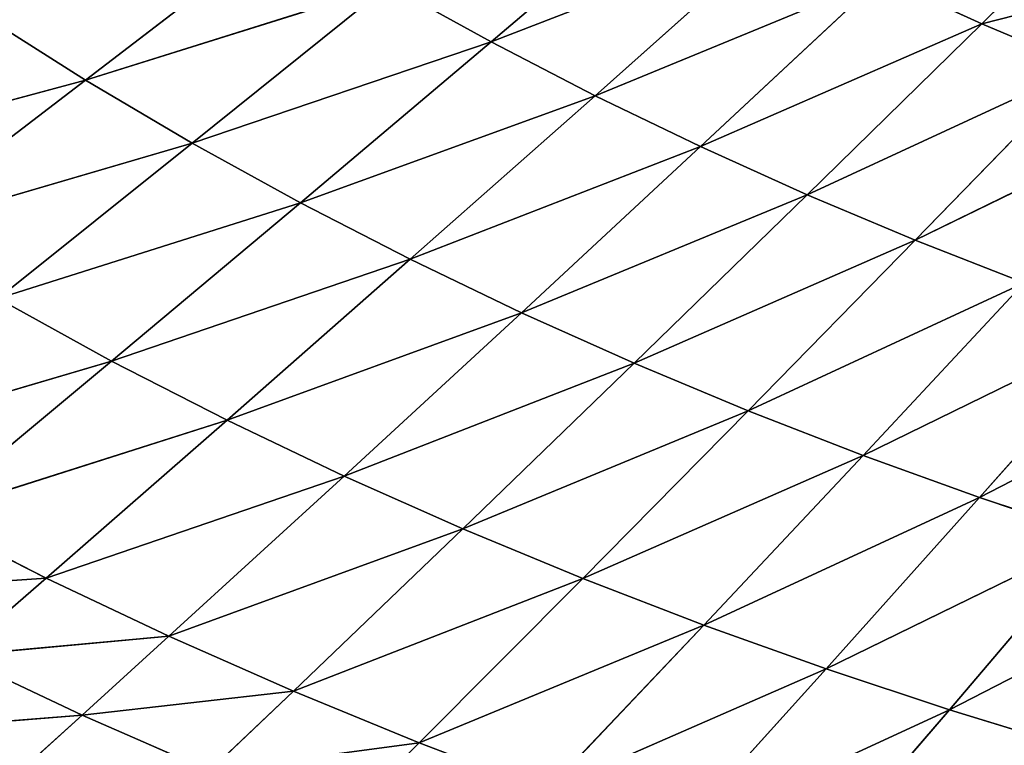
# Model space of a CAD drawing. Extents: x 0 to 605, y 0 to 400.
# Tile 234 of 256: x 176 to 208, y 80 to 103. Entities that reach past the tile are written whole.
import ezdxf

# ---------------------------------------------------------------- set-up
doc = ezdxf.new("R2010")
doc.units = 0
doc.header["$LTSCALE"] = 25.4
doc.layers.get('0').update_dxf_attribs({"linetype": 'CONTINUOUS'})

# ---------------------------------------------------------------- blocks, each defined once
blk = doc.blocks.new('ATLANTA610_-_S_STL')
at = {"color": 0}
for p, q in [((178.27, 42.732, 319.365), (171.292, 43.959, 319.933)), ((178.27, 42.732, 319.365), (171.292, 43.959, 319.933)), ((178.27, 42.732, 319.365), (175.467, 44.097, 321.897)), ((178.27, 42.732, 319.365), (175.467, 44.097, 321.897)), ((182.406, 42.867, 321.182), (178.27, 42.732, 319.365)), ((182.406, 42.867, 321.182), (178.27, 42.732, 319.365)), ((182.406, 42.867, 321.182), (185.134, 41.579, 318.587)), ((189.222, 41.71, 320.265), (182.406, 42.867, 321.182)), ((189.222, 41.71, 320.265), (182.406, 42.867, 321.182)), ((182.406, 42.867, 321.182), (185.134, 41.579, 318.587)), ((189.222, 41.71, 320.265), (186.589, 43.006, 322.892)), ((189.222, 41.71, 320.265), (186.589, 43.006, 322.892)), ((178.27, 42.732, 319.365), (174.186, 42.601, 317.436)), ((178.27, 42.732, 319.365), (174.186, 42.601, 317.436)), ((174.186, 42.601, 317.436), (177.1, 41.329, 314.912)), ((181.092, 41.452, 316.804), (174.186, 42.601, 317.436)), ((181.092, 41.452, 316.804), (174.186, 42.601, 317.436)), ((174.186, 42.601, 317.436), (177.1, 41.329, 314.912)), ((185.134, 41.579, 318.587), (178.27, 42.732, 319.365)), ((185.134, 41.579, 318.587), (178.27, 42.732, 319.365)), ((181.092, 41.452, 316.804), (178.27, 42.732, 319.365)), ((181.092, 41.452, 316.804), (178.27, 42.732, 319.365)), ((177.1, 41.329, 314.912), (170.158, 42.475, 315.394)), ((177.1, 41.329, 314.912), (170.158, 42.475, 315.394)), ((206.449, 39.721, 319.191), (197.519, 41.983, 323.316)), ((206.449, 39.721, 319.191), (197.519, 41.983, 323.316)), ((202.445, 39.597, 317.863), (197.519, 41.983, 323.316)), ((202.445, 39.597, 317.863), (197.519, 41.983, 323.316)), ((201.72, 42.125, 324.693), (206.449, 39.721, 319.191)), ((201.72, 42.125, 324.693), (206.449, 39.721, 319.191)), ((189.222, 41.71, 320.265), (185.134, 41.579, 318.587)), ((189.222, 41.71, 320.265), (185.134, 41.579, 318.587)), ((193.351, 41.845, 321.841), (189.222, 41.71, 320.265)), ((193.351, 41.845, 321.841), (189.222, 41.71, 320.265)), ((198.473, 39.475, 316.442), (189.222, 41.71, 320.265)), ((198.473, 39.475, 316.442), (189.222, 41.71, 320.265)), ((194.536, 39.357, 314.926), (189.222, 41.71, 320.265)), ((194.536, 39.357, 314.926), (189.222, 41.71, 320.265)), ((193.351, 41.845, 321.841), (198.473, 39.475, 316.442)), ((202.445, 39.597, 317.863), (193.351, 41.845, 321.841)), ((202.445, 39.597, 317.863), (193.351, 41.845, 321.841)), ((193.351, 41.845, 321.841), (198.473, 39.475, 316.442)), ((177.1, 41.329, 314.912), (173.163, 41.211, 312.909)), ((177.1, 41.329, 314.912), (173.163, 41.211, 312.909)), ((181.092, 41.452, 316.804), (177.1, 41.329, 314.912)), ((181.092, 41.452, 316.804), (177.1, 41.329, 314.912)), ((177.1, 41.329, 314.912), (182.982, 39.023, 309.783)), ((186.787, 39.131, 311.599), (177.1, 41.329, 314.912)), ((186.787, 39.131, 311.599), (177.1, 41.329, 314.912)), ((177.1, 41.329, 314.912), (182.982, 39.023, 309.783)), ((185.134, 41.579, 318.587), (181.092, 41.452, 316.804)), ((185.134, 41.579, 318.587), (181.092, 41.452, 316.804)), ((190.64, 39.242, 313.313), (181.092, 41.452, 316.804)), ((190.64, 39.242, 313.313), (181.092, 41.452, 316.804)), ((186.787, 39.131, 311.599), (181.092, 41.452, 316.804)), ((186.787, 39.131, 311.599), (181.092, 41.452, 316.804)), ((185.134, 41.579, 318.587), (190.64, 39.242, 313.313)), ((194.536, 39.357, 314.926), (185.134, 41.579, 318.587)), ((194.536, 39.357, 314.926), (185.134, 41.579, 318.587)), ((185.134, 41.579, 318.587), (190.64, 39.242, 313.313)), ((169.283, 41.096, 310.793), (179.228, 38.919, 307.862)), ((169.283, 41.096, 310.793), (179.228, 38.919, 307.862)), ((182.982, 39.023, 309.783), (173.163, 41.211, 312.909)), ((182.982, 39.023, 309.783), (173.163, 41.211, 312.909)), ((179.228, 38.919, 307.862), (173.163, 41.211, 312.909)), ((179.228, 38.919, 307.862), (173.163, 41.211, 312.909)), ((206.449, 39.721, 319.191), (202.445, 39.597, 317.863)), ((206.449, 39.721, 319.191), (202.445, 39.597, 317.863)), ((210.481, 39.849, 320.43), (206.449, 39.721, 319.191)), ((210.481, 39.849, 320.43), (206.449, 39.721, 319.191)), ((206.449, 39.721, 319.191), (211.23, 37.609, 313.572)), ((215.062, 37.72, 314.764), (206.449, 39.721, 319.191)), ((215.062, 37.72, 314.764), (206.449, 39.721, 319.191)), ((206.449, 39.721, 319.191), (211.23, 37.609, 313.572)), ((194.536, 39.357, 314.926), (190.64, 39.242, 313.313)), ((194.536, 39.357, 314.926), (190.64, 39.242, 313.313)), ((198.473, 39.475, 316.442), (194.536, 39.357, 314.926)), ((198.473, 39.475, 316.442), (194.536, 39.357, 314.926)), ((203.651, 37.395, 310.933), (194.536, 39.357, 314.926)), ((203.651, 37.395, 310.933), (194.536, 39.357, 314.926)), ((199.911, 37.293, 309.48), (194.536, 39.357, 314.926)), ((199.911, 37.293, 309.48), (194.536, 39.357, 314.926)), ((202.445, 39.597, 317.863), (198.473, 39.475, 316.442)), ((202.445, 39.597, 317.863), (198.473, 39.475, 316.442)), ((198.473, 39.475, 316.442), (203.651, 37.395, 310.933)), ((207.426, 37.501, 312.297), (198.473, 39.475, 316.442)), ((207.426, 37.501, 312.297), (198.473, 39.475, 316.442)), ((198.473, 39.475, 316.442), (203.651, 37.395, 310.933)), ((211.23, 37.609, 313.572), (202.445, 39.597, 317.863)), ((211.23, 37.609, 313.572), (202.445, 39.597, 317.863)), ((207.426, 37.501, 312.297), (202.445, 39.597, 317.863)), ((207.426, 37.501, 312.297), (202.445, 39.597, 317.863)), ((186.787, 39.131, 311.599), (182.982, 39.023, 309.783)), ((186.787, 39.131, 311.599), (182.982, 39.023, 309.783)), ((190.64, 39.242, 313.313), (186.787, 39.131, 311.599)), ((190.64, 39.242, 313.313), (186.787, 39.131, 311.599)), ((196.208, 37.193, 307.934), (186.787, 39.131, 311.599)), ((196.208, 37.193, 307.934), (186.787, 39.131, 311.599)), ((192.546, 37.096, 306.294), (186.787, 39.131, 311.599)), ((192.546, 37.096, 306.294), (186.787, 39.131, 311.599)), ((190.64, 39.242, 313.313), (196.208, 37.193, 307.934)), ((199.911, 37.293, 309.48), (190.64, 39.242, 313.313)), ((199.911, 37.293, 309.48), (190.64, 39.242, 313.313)), ((190.64, 39.242, 313.313), (196.208, 37.193, 307.934)), ((181.845, 36.825, 300.782), (171.889, 38.722, 303.695)), ((171.889, 38.722, 303.695), (178.385, 36.742, 298.74)), ((171.889, 38.722, 303.695), (178.385, 36.742, 298.74)), ((181.845, 36.825, 300.782), (171.889, 38.722, 303.695)), ((175.529, 38.819, 305.833), (179.228, 38.919, 307.862)), ((175.529, 38.819, 305.833), (179.228, 38.919, 307.862)), ((175.529, 38.819, 305.833), (181.845, 36.825, 300.782)), ((175.529, 38.819, 305.833), (181.845, 36.825, 300.782)), ((175.529, 38.819, 305.833), (185.361, 36.912, 302.721)), ((175.529, 38.819, 305.833), (185.361, 36.912, 302.721)), ((182.982, 39.023, 309.783), (179.228, 38.919, 307.862)), ((182.982, 39.023, 309.783), (179.228, 38.919, 307.862)), ((188.929, 37.003, 304.557), (179.228, 38.919, 307.862)), ((188.929, 37.003, 304.557), (179.228, 38.919, 307.862)), ((185.361, 36.912, 302.721), (179.228, 38.919, 307.862)), ((185.361, 36.912, 302.721), (179.228, 38.919, 307.862)), ((182.982, 39.023, 309.783), (188.929, 37.003, 304.557)), ((192.546, 37.096, 306.294), (182.982, 39.023, 309.783)), ((192.546, 37.096, 306.294), (182.982, 39.023, 309.783)), ((182.982, 39.023, 309.783), (188.929, 37.003, 304.557)), ((178.385, 36.742, 298.74), (168.314, 38.63, 301.449)), ((178.385, 36.742, 298.74), (168.314, 38.63, 301.449)), ((207.426, 37.501, 312.297), (203.651, 37.395, 310.933)), ((207.426, 37.501, 312.297), (203.651, 37.395, 310.933)), ((211.23, 37.609, 313.572), (207.426, 37.501, 312.297)), ((211.23, 37.609, 313.572), (207.426, 37.501, 312.297)), ((216.06, 35.752, 307.848), (207.426, 37.501, 312.297)), ((216.06, 35.752, 307.848), (207.426, 37.501, 312.297)), ((212.456, 35.659, 306.627), (207.426, 37.501, 312.297)), ((212.456, 35.659, 306.627), (207.426, 37.501, 312.297)), ((196.208, 37.193, 307.934), (192.546, 37.096, 306.294)), ((196.208, 37.193, 307.934), (192.546, 37.096, 306.294)), ((199.911, 37.293, 309.48), (196.208, 37.193, 307.934)), ((199.911, 37.293, 309.48), (196.208, 37.193, 307.934)), ((205.338, 35.48, 303.936), (196.208, 37.193, 307.934)), ((205.338, 35.48, 303.936), (196.208, 37.193, 307.934)), ((201.831, 35.395, 302.461), (196.208, 37.193, 307.934)), ((201.831, 35.395, 302.461), (196.208, 37.193, 307.934)), ((203.651, 37.395, 310.933), (199.911, 37.293, 309.48)), ((203.651, 37.395, 310.933), (199.911, 37.293, 309.48)), ((208.881, 35.568, 305.324), (199.911, 37.293, 309.48)), ((208.881, 35.568, 305.324), (199.911, 37.293, 309.48)), ((205.338, 35.48, 303.936), (199.911, 37.293, 309.48)), ((205.338, 35.48, 303.936), (199.911, 37.293, 309.48)), ((212.456, 35.659, 306.627), (203.651, 37.395, 310.933)), ((212.456, 35.659, 306.627), (203.651, 37.395, 310.933)), ((208.881, 35.568, 305.324), (203.651, 37.395, 310.933)), ((208.881, 35.568, 305.324), (203.651, 37.395, 310.933)), ((181.845, 36.825, 300.782), (178.385, 36.742, 298.74)), ((181.845, 36.825, 300.782), (178.385, 36.742, 298.74)), ((181.845, 36.825, 300.782), (185.361, 36.912, 302.721)), ((181.845, 36.825, 300.782), (185.361, 36.912, 302.721)), ((181.845, 36.825, 300.782), (188.224, 35.079, 295.647)), ((181.845, 36.825, 300.782), (188.224, 35.079, 295.647)), ((181.845, 36.825, 300.782), (191.555, 35.154, 297.493)), ((181.845, 36.825, 300.782), (191.555, 35.154, 297.493)), ((188.929, 37.003, 304.557), (185.361, 36.912, 302.721)), ((188.929, 37.003, 304.557), (185.361, 36.912, 302.721)), ((194.936, 35.231, 299.242), (185.361, 36.912, 302.721)), ((194.936, 35.231, 299.242), (185.361, 36.912, 302.721)), ((191.555, 35.154, 297.493), (185.361, 36.912, 302.721)), ((191.555, 35.154, 297.493), (185.361, 36.912, 302.721)), ((192.546, 37.096, 306.294), (188.929, 37.003, 304.557)), ((192.546, 37.096, 306.294), (188.929, 37.003, 304.557)), ((198.362, 35.312, 300.897), (188.929, 37.003, 304.557)), ((198.362, 35.312, 300.897), (188.929, 37.003, 304.557)), ((194.936, 35.231, 299.242), (188.929, 37.003, 304.557)), ((194.936, 35.231, 299.242), (188.929, 37.003, 304.557)), ((201.831, 35.395, 302.461), (192.546, 37.096, 306.294)), ((201.831, 35.395, 302.461), (192.546, 37.096, 306.294)), ((198.362, 35.312, 300.897), (192.546, 37.096, 306.294)), ((198.362, 35.312, 300.897), (192.546, 37.096, 306.294)), ((178.385, 36.742, 298.74), (174.985, 36.662, 296.596)), ((178.385, 36.742, 298.74), (174.985, 36.662, 296.596)), ((188.224, 35.079, 295.647), (178.385, 36.742, 298.74)), ((178.385, 36.742, 298.74), (184.945, 35.007, 293.704)), ((178.385, 36.742, 298.74), (184.945, 35.007, 293.704)), ((188.224, 35.079, 295.647), (178.385, 36.742, 298.74)), ((205.338, 35.48, 303.936), (208.881, 35.568, 305.324)), ((205.338, 35.48, 303.936), (208.881, 35.568, 305.324)), ((191.555, 35.154, 297.493), (194.936, 35.231, 299.242)), ((191.555, 35.154, 297.493), (194.936, 35.231, 299.242)), ((194.936, 35.231, 299.242), (198.362, 35.312, 300.897)), ((194.936, 35.231, 299.242), (198.362, 35.312, 300.897)), ((204.229, 33.742, 295.417), (194.936, 35.231, 299.242)), ((204.229, 33.742, 295.417), (194.936, 35.231, 299.242)), ((200.995, 33.674, 293.846), (194.936, 35.231, 299.242)), ((200.995, 33.674, 293.846), (194.936, 35.231, 299.242)), ((198.362, 35.312, 300.897), (201.831, 35.395, 302.461)), ((198.362, 35.312, 300.897), (201.831, 35.395, 302.461)), ((207.502, 33.813, 296.903), (198.362, 35.312, 300.897)), ((207.502, 33.813, 296.903), (198.362, 35.312, 300.897)), ((204.229, 33.742, 295.417), (198.362, 35.312, 300.897)), ((204.229, 33.742, 295.417), (198.362, 35.312, 300.897)), ((201.831, 35.395, 302.461), (205.338, 35.48, 303.936)), ((201.831, 35.395, 302.461), (205.338, 35.48, 303.936)), ((201.831, 35.395, 302.461), (207.502, 33.813, 296.903)), ((201.831, 35.395, 302.461), (207.502, 33.813, 296.903)), ((201.831, 35.395, 302.461), (210.813, 33.886, 298.304)), ((201.831, 35.395, 302.461), (210.813, 33.886, 298.304)), ((205.338, 35.48, 303.936), (210.813, 33.886, 298.304)), ((205.338, 35.48, 303.936), (214.157, 33.961, 299.624)), ((205.338, 35.48, 303.936), (210.813, 33.886, 298.304)), ((205.338, 35.48, 303.936), (214.157, 33.961, 299.624)), ((188.224, 35.079, 295.647), (191.555, 35.154, 297.493)), ((188.224, 35.079, 295.647), (191.555, 35.154, 297.493)), ((200.995, 33.674, 293.846), (191.555, 35.154, 297.493)), ((200.995, 33.674, 293.846), (191.555, 35.154, 297.493)), ((197.804, 33.608, 292.186), (191.555, 35.154, 297.493)), ((197.804, 33.608, 292.186), (191.555, 35.154, 297.493)), ((207.502, 33.813, 296.903), (204.229, 33.742, 295.417)), ((207.502, 33.813, 296.903), (204.229, 33.742, 295.417)), ((207.502, 33.813, 296.903), (210.813, 33.886, 298.304)), ((207.502, 33.813, 296.903), (210.813, 33.886, 298.304)), ((207.502, 33.813, 296.903), (213.219, 32.426, 291.264)), ((207.502, 33.813, 296.903), (213.219, 32.426, 291.264))]:
    blk.add_line(p, q, dxfattribs=at)
mesh = blk.add_polyface(dxfattribs=at)
corners = [(175.467, 44.097, 321.897), (178.27, 42.732, 319.365), (171.292, 43.959, 319.933)]
mesh.append_faces([[corners[k] for k in face] for face in [(0, 1, 2)]], dxfattribs={"color": 0})
mesh = blk.add_polyface(dxfattribs=at)
corners = [(171.292, 43.959, 319.933), (178.27, 42.732, 319.365), (174.186, 42.601, 317.436)]
mesh.append_faces([[corners[k] for k in face] for face in [(0, 1, 2)]], dxfattribs={"color": 0})
mesh = blk.add_polyface(dxfattribs=at)
corners = [(175.467, 44.097, 321.897), (182.406, 42.867, 321.182), (178.27, 42.732, 319.365)]
mesh.append_faces([[corners[k] for k in face] for face in [(0, 1, 2)]], dxfattribs={"color": 0})
mesh = blk.add_polyface(dxfattribs=at)
corners = [(182.406, 42.867, 321.182), (185.134, 41.579, 318.587), (178.27, 42.732, 319.365)]
mesh.append_faces([[corners[k] for k in face] for face in [(0, 1, 2)]], dxfattribs={"color": 0})
mesh = blk.add_polyface(dxfattribs=at)
corners = [(186.589, 43.006, 322.892), (189.222, 41.71, 320.265), (182.406, 42.867, 321.182)]
mesh.append_faces([[corners[k] for k in face] for face in [(0, 1, 2)]], dxfattribs={"color": 0})
mesh = blk.add_polyface(dxfattribs=at)
corners = [(182.406, 42.867, 321.182), (189.222, 41.71, 320.265), (185.134, 41.579, 318.587)]
mesh.append_faces([[corners[k] for k in face] for face in [(0, 1, 2)]], dxfattribs={"color": 0})
mesh = blk.add_polyface(dxfattribs=at)
corners = [(186.589, 43.006, 322.892), (193.351, 41.845, 321.841), (189.222, 41.71, 320.265)]
mesh.append_faces([[corners[k] for k in face] for face in [(0, 1, 2)]], dxfattribs={"color": 0})
mesh = blk.add_polyface(dxfattribs=at)
corners = [(174.186, 42.601, 317.436), (177.1, 41.329, 314.912), (170.158, 42.475, 315.394)]
mesh.append_faces([[corners[k] for k in face] for face in [(0, 1, 2)]], dxfattribs={"color": 0})
mesh = blk.add_polyface(dxfattribs=at)
corners = [(178.27, 42.732, 319.365), (181.092, 41.452, 316.804), (174.186, 42.601, 317.436)]
mesh.append_faces([[corners[k] for k in face] for face in [(0, 1, 2)]], dxfattribs={"color": 0})
mesh = blk.add_polyface(dxfattribs=at)
corners = [(174.186, 42.601, 317.436), (181.092, 41.452, 316.804), (177.1, 41.329, 314.912)]
mesh.append_faces([[corners[k] for k in face] for face in [(0, 1, 2)]], dxfattribs={"color": 0})
mesh = blk.add_polyface(dxfattribs=at)
corners = [(178.27, 42.732, 319.365), (185.134, 41.579, 318.587), (181.092, 41.452, 316.804)]
mesh.append_faces([[corners[k] for k in face] for face in [(0, 1, 2)]], dxfattribs={"color": 0})
mesh = blk.add_polyface(dxfattribs=at)
corners = [(170.158, 42.475, 315.394), (177.1, 41.329, 314.912), (173.163, 41.211, 312.909)]
mesh.append_faces([[corners[k] for k in face] for face in [(0, 1, 2)]], dxfattribs={"color": 0})
mesh = blk.add_polyface(dxfattribs=at)
corners = [(197.519, 41.983, 323.316), (202.445, 39.597, 317.863), (193.351, 41.845, 321.841)]
mesh.append_faces([[corners[k] for k in face] for face in [(0, 1, 2)]], dxfattribs={"color": 0})
mesh = blk.add_polyface(dxfattribs=at)
corners = [(201.72, 42.125, 324.693), (206.449, 39.721, 319.191), (197.519, 41.983, 323.316)]
mesh.append_faces([[corners[k] for k in face] for face in [(0, 1, 2)]], dxfattribs={"color": 0})
mesh = blk.add_polyface(dxfattribs=at)
corners = [(197.519, 41.983, 323.316), (206.449, 39.721, 319.191), (202.445, 39.597, 317.863)]
mesh.append_faces([[corners[k] for k in face] for face in [(0, 1, 2)]], dxfattribs={"color": 0})
mesh = blk.add_polyface(dxfattribs=at)
corners = [(201.72, 42.125, 324.693), (210.481, 39.849, 320.43), (206.449, 39.721, 319.191)]
mesh.append_faces([[corners[k] for k in face] for face in [(0, 1, 2)]], dxfattribs={"color": 0})
mesh = blk.add_polyface(dxfattribs=at)
corners = [(189.222, 41.71, 320.265), (194.536, 39.357, 314.926), (185.134, 41.579, 318.587)]
mesh.append_faces([[corners[k] for k in face] for face in [(0, 1, 2)]], dxfattribs={"color": 0})
mesh = blk.add_polyface(dxfattribs=at)
corners = [(193.351, 41.845, 321.841), (198.473, 39.475, 316.442), (189.222, 41.71, 320.265)]
mesh.append_faces([[corners[k] for k in face] for face in [(0, 1, 2)]], dxfattribs={"color": 0})
mesh = blk.add_polyface(dxfattribs=at)
corners = [(189.222, 41.71, 320.265), (198.473, 39.475, 316.442), (194.536, 39.357, 314.926)]
mesh.append_faces([[corners[k] for k in face] for face in [(0, 1, 2)]], dxfattribs={"color": 0})
mesh = blk.add_polyface(dxfattribs=at)
corners = [(193.351, 41.845, 321.841), (202.445, 39.597, 317.863), (198.473, 39.475, 316.442)]
mesh.append_faces([[corners[k] for k in face] for face in [(0, 1, 2)]], dxfattribs={"color": 0})
mesh = blk.add_polyface(dxfattribs=at)
corners = [(177.1, 41.329, 314.912), (182.982, 39.023, 309.783), (173.163, 41.211, 312.909)]
mesh.append_faces([[corners[k] for k in face] for face in [(0, 1, 2)]], dxfattribs={"color": 0})
mesh = blk.add_polyface(dxfattribs=at)
corners = [(181.092, 41.452, 316.804), (186.787, 39.131, 311.599), (177.1, 41.329, 314.912)]
mesh.append_faces([[corners[k] for k in face] for face in [(0, 1, 2)]], dxfattribs={"color": 0})
mesh = blk.add_polyface(dxfattribs=at)
corners = [(177.1, 41.329, 314.912), (186.787, 39.131, 311.599), (182.982, 39.023, 309.783)]
mesh.append_faces([[corners[k] for k in face] for face in [(0, 1, 2)]], dxfattribs={"color": 0})
mesh = blk.add_polyface(dxfattribs=at)
corners = [(185.134, 41.579, 318.587), (190.64, 39.242, 313.313), (181.092, 41.452, 316.804)]
mesh.append_faces([[corners[k] for k in face] for face in [(0, 1, 2)]], dxfattribs={"color": 0})
mesh = blk.add_polyface(dxfattribs=at)
corners = [(181.092, 41.452, 316.804), (190.64, 39.242, 313.313), (186.787, 39.131, 311.599)]
mesh.append_faces([[corners[k] for k in face] for face in [(0, 1, 2)]], dxfattribs={"color": 0})
mesh = blk.add_polyface(dxfattribs=at)
corners = [(185.134, 41.579, 318.587), (194.536, 39.357, 314.926), (190.64, 39.242, 313.313)]
mesh.append_faces([[corners[k] for k in face] for face in [(0, 1, 2)]], dxfattribs={"color": 0})
mesh = blk.add_polyface(dxfattribs=at)
corners = [(173.163, 41.211, 312.909), (179.228, 38.919, 307.862), (169.283, 41.096, 310.793)]
mesh.append_faces([[corners[k] for k in face] for face in [(0, 1, 2)]], dxfattribs={"color": 0})
mesh = blk.add_polyface(dxfattribs=at)
corners = [(169.283, 41.096, 310.793), (179.228, 38.919, 307.862), (175.529, 38.819, 305.833)]
mesh.append_faces([[corners[k] for k in face] for face in [(0, 1, 2)]], dxfattribs={"color": 0})
mesh = blk.add_polyface(dxfattribs=at)
corners = [(173.163, 41.211, 312.909), (182.982, 39.023, 309.783), (179.228, 38.919, 307.862)]
mesh.append_faces([[corners[k] for k in face] for face in [(0, 1, 2)]], dxfattribs={"color": 0})
mesh = blk.add_polyface(dxfattribs=at)
corners = [(206.449, 39.721, 319.191), (211.23, 37.609, 313.572), (202.445, 39.597, 317.863)]
mesh.append_faces([[corners[k] for k in face] for face in [(0, 1, 2)]], dxfattribs={"color": 0})
mesh = blk.add_polyface(dxfattribs=at)
corners = [(210.481, 39.849, 320.43), (215.062, 37.72, 314.764), (206.449, 39.721, 319.191)]
mesh.append_faces([[corners[k] for k in face] for face in [(0, 1, 2)]], dxfattribs={"color": 0})
mesh = blk.add_polyface(dxfattribs=at)
corners = [(206.449, 39.721, 319.191), (215.062, 37.72, 314.764), (211.23, 37.609, 313.572)]
mesh.append_faces([[corners[k] for k in face] for face in [(0, 1, 2)]], dxfattribs={"color": 0})
mesh = blk.add_polyface(dxfattribs=at)
corners = [(194.536, 39.357, 314.926), (199.911, 37.293, 309.48), (190.64, 39.242, 313.313)]
mesh.append_faces([[corners[k] for k in face] for face in [(0, 1, 2)]], dxfattribs={"color": 0})
mesh = blk.add_polyface(dxfattribs=at)
corners = [(198.473, 39.475, 316.442), (203.651, 37.395, 310.933), (194.536, 39.357, 314.926)]
mesh.append_faces([[corners[k] for k in face] for face in [(0, 1, 2)]], dxfattribs={"color": 0})
mesh = blk.add_polyface(dxfattribs=at)
corners = [(194.536, 39.357, 314.926), (203.651, 37.395, 310.933), (199.911, 37.293, 309.48)]
mesh.append_faces([[corners[k] for k in face] for face in [(0, 1, 2)]], dxfattribs={"color": 0})
mesh = blk.add_polyface(dxfattribs=at)
corners = [(202.445, 39.597, 317.863), (207.426, 37.501, 312.297), (198.473, 39.475, 316.442)]
mesh.append_faces([[corners[k] for k in face] for face in [(0, 1, 2)]], dxfattribs={"color": 0})
mesh = blk.add_polyface(dxfattribs=at)
corners = [(198.473, 39.475, 316.442), (207.426, 37.501, 312.297), (203.651, 37.395, 310.933)]
mesh.append_faces([[corners[k] for k in face] for face in [(0, 1, 2)]], dxfattribs={"color": 0})
mesh = blk.add_polyface(dxfattribs=at)
corners = [(202.445, 39.597, 317.863), (211.23, 37.609, 313.572), (207.426, 37.501, 312.297)]
mesh.append_faces([[corners[k] for k in face] for face in [(0, 1, 2)]], dxfattribs={"color": 0})
mesh = blk.add_polyface(dxfattribs=at)
corners = [(186.787, 39.131, 311.599), (192.546, 37.096, 306.294), (182.982, 39.023, 309.783)]
mesh.append_faces([[corners[k] for k in face] for face in [(0, 1, 2)]], dxfattribs={"color": 0})
mesh = blk.add_polyface(dxfattribs=at)
corners = [(190.64, 39.242, 313.313), (196.208, 37.193, 307.934), (186.787, 39.131, 311.599)]
mesh.append_faces([[corners[k] for k in face] for face in [(0, 1, 2)]], dxfattribs={"color": 0})
mesh = blk.add_polyface(dxfattribs=at)
corners = [(186.787, 39.131, 311.599), (196.208, 37.193, 307.934), (192.546, 37.096, 306.294)]
mesh.append_faces([[corners[k] for k in face] for face in [(0, 1, 2)]], dxfattribs={"color": 0})
mesh = blk.add_polyface(dxfattribs=at)
corners = [(190.64, 39.242, 313.313), (199.911, 37.293, 309.48), (196.208, 37.193, 307.934)]
mesh.append_faces([[corners[k] for k in face] for face in [(0, 1, 2)]], dxfattribs={"color": 0})
mesh = blk.add_polyface(dxfattribs=at)
corners = [(171.889, 38.722, 303.695), (178.385, 36.742, 298.74), (168.314, 38.63, 301.449)]
mesh.append_faces([[corners[k] for k in face] for face in [(0, 1, 2)]], dxfattribs={"color": 0})
mesh = blk.add_polyface(dxfattribs=at)
corners = [(175.529, 38.819, 305.833), (181.845, 36.825, 300.782), (171.889, 38.722, 303.695)]
mesh.append_faces([[corners[k] for k in face] for face in [(0, 1, 2)]], dxfattribs={"color": 0})
mesh = blk.add_polyface(dxfattribs=at)
corners = [(171.889, 38.722, 303.695), (181.845, 36.825, 300.782), (178.385, 36.742, 298.74)]
mesh.append_faces([[corners[k] for k in face] for face in [(0, 1, 2)]], dxfattribs={"color": 0})
mesh = blk.add_polyface(dxfattribs=at)
corners = [(179.228, 38.919, 307.862), (185.361, 36.912, 302.721), (175.529, 38.819, 305.833)]
mesh.append_faces([[corners[k] for k in face] for face in [(0, 1, 2)]], dxfattribs={"color": 0})
mesh = blk.add_polyface(dxfattribs=at)
corners = [(175.529, 38.819, 305.833), (185.361, 36.912, 302.721), (181.845, 36.825, 300.782)]
mesh.append_faces([[corners[k] for k in face] for face in [(0, 1, 2)]], dxfattribs={"color": 0})
mesh = blk.add_polyface(dxfattribs=at)
corners = [(182.982, 39.023, 309.783), (188.929, 37.003, 304.557), (179.228, 38.919, 307.862)]
mesh.append_faces([[corners[k] for k in face] for face in [(0, 1, 2)]], dxfattribs={"color": 0})
mesh = blk.add_polyface(dxfattribs=at)
corners = [(179.228, 38.919, 307.862), (188.929, 37.003, 304.557), (185.361, 36.912, 302.721)]
mesh.append_faces([[corners[k] for k in face] for face in [(0, 1, 2)]], dxfattribs={"color": 0})
mesh = blk.add_polyface(dxfattribs=at)
corners = [(182.982, 39.023, 309.783), (192.546, 37.096, 306.294), (188.929, 37.003, 304.557)]
mesh.append_faces([[corners[k] for k in face] for face in [(0, 1, 2)]], dxfattribs={"color": 0})
mesh = blk.add_polyface(dxfattribs=at)
corners = [(168.314, 38.63, 301.449), (178.385, 36.742, 298.74), (174.985, 36.662, 296.596)]
mesh.append_faces([[corners[k] for k in face] for face in [(0, 1, 2)]], dxfattribs={"color": 0})
mesh = blk.add_polyface(dxfattribs=at)
corners = [(207.426, 37.501, 312.297), (212.456, 35.659, 306.627), (203.651, 37.395, 310.933)]
mesh.append_faces([[corners[k] for k in face] for face in [(0, 1, 2)]], dxfattribs={"color": 0})
mesh = blk.add_polyface(dxfattribs=at)
corners = [(211.23, 37.609, 313.572), (216.06, 35.752, 307.848), (207.426, 37.501, 312.297)]
mesh.append_faces([[corners[k] for k in face] for face in [(0, 1, 2)]], dxfattribs={"color": 0})
mesh = blk.add_polyface(dxfattribs=at)
corners = [(207.426, 37.501, 312.297), (216.06, 35.752, 307.848), (212.456, 35.659, 306.627)]
mesh.append_faces([[corners[k] for k in face] for face in [(0, 1, 2)]], dxfattribs={"color": 0})
mesh = blk.add_polyface(dxfattribs=at)
corners = [(196.208, 37.193, 307.934), (201.831, 35.395, 302.461), (192.546, 37.096, 306.294)]
mesh.append_faces([[corners[k] for k in face] for face in [(0, 1, 2)]], dxfattribs={"color": 0})
mesh = blk.add_polyface(dxfattribs=at)
corners = [(199.911, 37.293, 309.48), (205.338, 35.48, 303.936), (196.208, 37.193, 307.934)]
mesh.append_faces([[corners[k] for k in face] for face in [(0, 1, 2)]], dxfattribs={"color": 0})
mesh = blk.add_polyface(dxfattribs=at)
corners = [(196.208, 37.193, 307.934), (205.338, 35.48, 303.936), (201.831, 35.395, 302.461)]
mesh.append_faces([[corners[k] for k in face] for face in [(0, 1, 2)]], dxfattribs={"color": 0})
mesh = blk.add_polyface(dxfattribs=at)
corners = [(203.651, 37.395, 310.933), (208.881, 35.568, 305.324), (199.911, 37.293, 309.48)]
mesh.append_faces([[corners[k] for k in face] for face in [(0, 1, 2)]], dxfattribs={"color": 0})
mesh = blk.add_polyface(dxfattribs=at)
corners = [(199.911, 37.293, 309.48), (208.881, 35.568, 305.324), (205.338, 35.48, 303.936)]
mesh.append_faces([[corners[k] for k in face] for face in [(0, 1, 2)]], dxfattribs={"color": 0})
mesh = blk.add_polyface(dxfattribs=at)
corners = [(203.651, 37.395, 310.933), (212.456, 35.659, 306.627), (208.881, 35.568, 305.324)]
mesh.append_faces([[corners[k] for k in face] for face in [(0, 1, 2)]], dxfattribs={"color": 0})
mesh = blk.add_polyface(dxfattribs=at)
corners = [(181.845, 36.825, 300.782), (188.224, 35.079, 295.647), (178.385, 36.742, 298.74)]
mesh.append_faces([[corners[k] for k in face] for face in [(0, 1, 2)]], dxfattribs={"color": 0})
mesh = blk.add_polyface(dxfattribs=at)
corners = [(185.361, 36.912, 302.721), (191.555, 35.154, 297.493), (181.845, 36.825, 300.782)]
mesh.append_faces([[corners[k] for k in face] for face in [(0, 1, 2)]], dxfattribs={"color": 0})
mesh = blk.add_polyface(dxfattribs=at)
corners = [(181.845, 36.825, 300.782), (191.555, 35.154, 297.493), (188.224, 35.079, 295.647)]
mesh.append_faces([[corners[k] for k in face] for face in [(0, 1, 2)]], dxfattribs={"color": 0})
mesh = blk.add_polyface(dxfattribs=at)
corners = [(188.929, 37.003, 304.557), (194.936, 35.231, 299.242), (185.361, 36.912, 302.721)]
mesh.append_faces([[corners[k] for k in face] for face in [(0, 1, 2)]], dxfattribs={"color": 0})
mesh = blk.add_polyface(dxfattribs=at)
corners = [(185.361, 36.912, 302.721), (194.936, 35.231, 299.242), (191.555, 35.154, 297.493)]
mesh.append_faces([[corners[k] for k in face] for face in [(0, 1, 2)]], dxfattribs={"color": 0})
mesh = blk.add_polyface(dxfattribs=at)
corners = [(192.546, 37.096, 306.294), (198.362, 35.312, 300.897), (188.929, 37.003, 304.557)]
mesh.append_faces([[corners[k] for k in face] for face in [(0, 1, 2)]], dxfattribs={"color": 0})
mesh = blk.add_polyface(dxfattribs=at)
corners = [(188.929, 37.003, 304.557), (198.362, 35.312, 300.897), (194.936, 35.231, 299.242)]
mesh.append_faces([[corners[k] for k in face] for face in [(0, 1, 2)]], dxfattribs={"color": 0})
mesh = blk.add_polyface(dxfattribs=at)
corners = [(192.546, 37.096, 306.294), (201.831, 35.395, 302.461), (198.362, 35.312, 300.897)]
mesh.append_faces([[corners[k] for k in face] for face in [(0, 1, 2)]], dxfattribs={"color": 0})
mesh = blk.add_polyface(dxfattribs=at)
corners = [(178.385, 36.742, 298.74), (184.945, 35.007, 293.704), (174.985, 36.662, 296.596)]
mesh.append_faces([[corners[k] for k in face] for face in [(0, 1, 2)]], dxfattribs={"color": 0})
mesh = blk.add_polyface(dxfattribs=at)
corners = [(178.385, 36.742, 298.74), (188.224, 35.079, 295.647), (184.945, 35.007, 293.704)]
mesh.append_faces([[corners[k] for k in face] for face in [(0, 1, 2)]], dxfattribs={"color": 0})
mesh = blk.add_polyface(dxfattribs=at)
corners = [(208.881, 35.568, 305.324), (214.157, 33.961, 299.624), (205.338, 35.48, 303.936)]
mesh.append_faces([[corners[k] for k in face] for face in [(0, 1, 2)]], dxfattribs={"color": 0})
mesh = blk.add_polyface(dxfattribs=at)
corners = [(194.936, 35.231, 299.242), (200.995, 33.674, 293.846), (191.555, 35.154, 297.493)]
mesh.append_faces([[corners[k] for k in face] for face in [(0, 1, 2)]], dxfattribs={"color": 0})
mesh = blk.add_polyface(dxfattribs=at)
corners = [(198.362, 35.312, 300.897), (204.229, 33.742, 295.417), (194.936, 35.231, 299.242)]
mesh.append_faces([[corners[k] for k in face] for face in [(0, 1, 2)]], dxfattribs={"color": 0})
mesh = blk.add_polyface(dxfattribs=at)
corners = [(194.936, 35.231, 299.242), (204.229, 33.742, 295.417), (200.995, 33.674, 293.846)]
mesh.append_faces([[corners[k] for k in face] for face in [(0, 1, 2)]], dxfattribs={"color": 0})
mesh = blk.add_polyface(dxfattribs=at)
corners = [(201.831, 35.395, 302.461), (207.502, 33.813, 296.903), (198.362, 35.312, 300.897)]
mesh.append_faces([[corners[k] for k in face] for face in [(0, 1, 2)]], dxfattribs={"color": 0})
mesh = blk.add_polyface(dxfattribs=at)
corners = [(198.362, 35.312, 300.897), (207.502, 33.813, 296.903), (204.229, 33.742, 295.417)]
mesh.append_faces([[corners[k] for k in face] for face in [(0, 1, 2)]], dxfattribs={"color": 0})
mesh = blk.add_polyface(dxfattribs=at)
corners = [(205.338, 35.48, 303.936), (210.813, 33.886, 298.304), (201.831, 35.395, 302.461)]
mesh.append_faces([[corners[k] for k in face] for face in [(0, 1, 2)]], dxfattribs={"color": 0})
mesh = blk.add_polyface(dxfattribs=at)
corners = [(201.831, 35.395, 302.461), (210.813, 33.886, 298.304), (207.502, 33.813, 296.903)]
mesh.append_faces([[corners[k] for k in face] for face in [(0, 1, 2)]], dxfattribs={"color": 0})
mesh = blk.add_polyface(dxfattribs=at)
corners = [(205.338, 35.48, 303.936), (214.157, 33.961, 299.624), (210.813, 33.886, 298.304)]
mesh.append_faces([[corners[k] for k in face] for face in [(0, 1, 2)]], dxfattribs={"color": 0})
mesh = blk.add_polyface(dxfattribs=at)
corners = [(191.555, 35.154, 297.493), (197.804, 33.608, 292.186), (188.224, 35.079, 295.647)]
mesh.append_faces([[corners[k] for k in face] for face in [(0, 1, 2)]], dxfattribs={"color": 0})
mesh = blk.add_polyface(dxfattribs=at)
corners = [(191.555, 35.154, 297.493), (200.995, 33.674, 293.846), (197.804, 33.608, 292.186)]
mesh.append_faces([[corners[k] for k in face] for face in [(0, 1, 2)]], dxfattribs={"color": 0})
mesh = blk.add_polyface(dxfattribs=at)
corners = [(207.502, 33.813, 296.903), (213.219, 32.426, 291.264), (204.229, 33.742, 295.417)]
mesh.append_faces([[corners[k] for k in face] for face in [(0, 1, 2)]], dxfattribs={"color": 0})
mesh = blk.add_polyface(dxfattribs=at)
corners = [(207.502, 33.813, 296.903), (219.474, 32.551, 293.839), (213.219, 32.426, 291.264), (210.813, 33.886, 298.304)]
mesh.append_faces([[corners[k] for k in face] for face in [(0, 1, 2), (1, 0, 3)]], dxfattribs={"vtx0": -1, "color": 0})

msp = doc.modelspace()

# ---------------------------------------------------------------- block references
at = {"color": 254, "extrusion": (0, -1, 5.55112e-17)}
msp.add_blockref('ATLANTA610_-_S_STL', (-0.269, -0.066, -399.883), dxfattribs=at)

doc.saveas('drawing.dxf')
